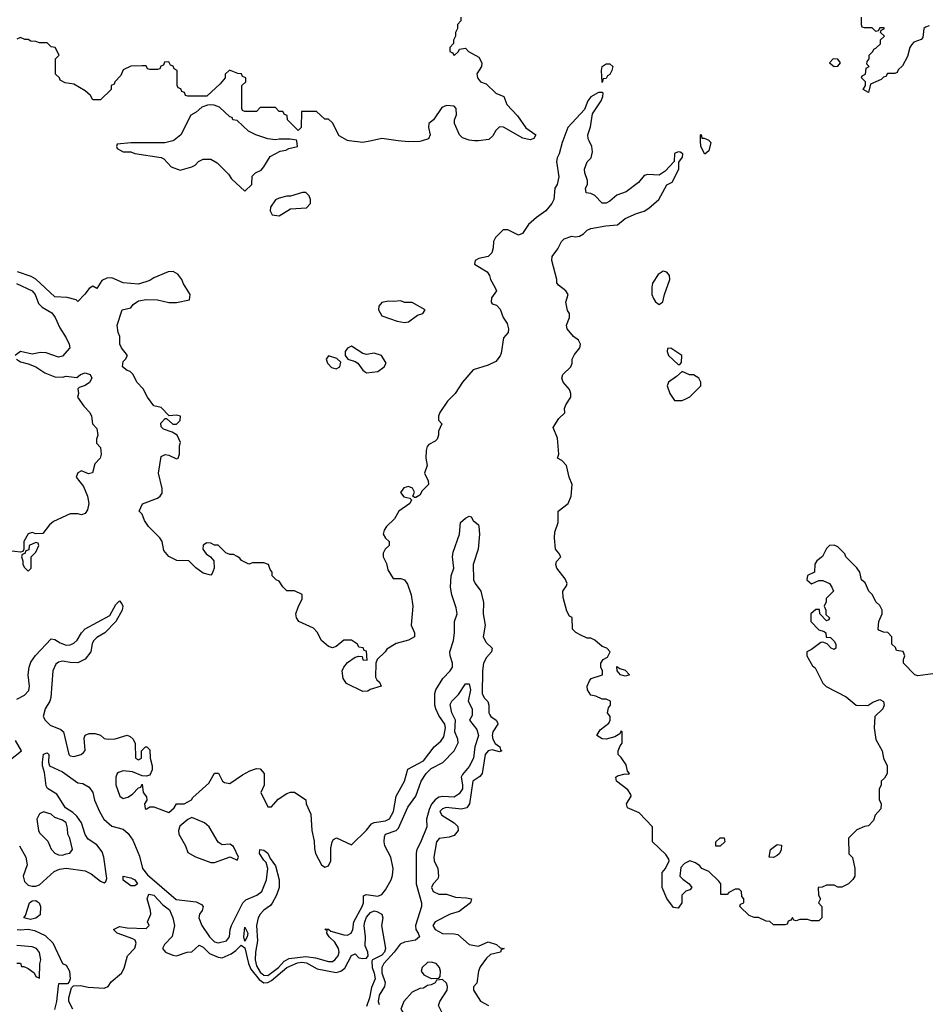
# Model space of a CAD drawing. Header units: inches. Extents: x 2380249 to 2585472, y 382747 to 546448.
# Tile 203 of 256: x 2462405 to 2467180, y 495456 to 500637. Entities that reach past the tile are written whole.
import ezdxf

# ---------------------------------------------------------------- set-up
doc = ezdxf.new("R2010")
doc.units = ezdxf.units.IN
doc.header["$MEASUREMENT"] = 0
doc.layers.add('C4469', color=7, linetype='Continuous')
doc.layers.add('C4560', color=7, linetype='Continuous')

msp = doc.modelspace()

# ---------------------------------------------------------------- linework, layer by layer
at = {"layer": 'C4469', "color": 4}
for points, elevation in [([(2465263, 500000), (2465259.3, 499990), (2465244, 499930), (2465233.2, 499910), (2465229.3, 499890), (2465240.9, 499810), (2465232.3, 499770), (2465221.2, 499750), (2465214.5, 499690), (2465205.2, 499670), (2465173.2, 499630), (2465123.6, 499596.4), (2465081.2, 499558.8), (2465050, 499512), (2465030, 499502), (2464974, 499530), (2464949.1, 499530.9), (2464908, 499490), (2464898, 499470), (2464896.4, 499436.4), (2464889, 499410), (2464869.4, 499390.6), (2464820.7, 499379.3), (2464802, 499370), (2464798, 499350), (2464864, 499310), (2464876, 499290), (2464881.2, 499270), (2464905.2, 499230), (2464914, 499210), (2464887.2, 499172.8), (2464885.2, 499150), (2464890, 499142), (2464913.6, 499133.6), (2464932.9, 499112.9), (2464949.2, 499070), (2464970, 499038), (2464977.2, 499010), (2464975.3, 498990), (2464950, 498962), (2464937.5, 498882.5), (2464932.1, 498867.9), (2464910, 498838), (2464870, 498818), (2464790, 498794), (2464735.3, 498730), (2464695.3, 498670), (2464655.3, 498630), (2464615.3, 498570), (2464608, 498550), (2464608, 498530), (2464626, 498510), (2464608.4, 498471.6), (2464608.7, 498450), (2464602, 498430), (2464590, 498418), (2464558, 498402), (2464549.3, 498390.7), (2464544, 498370), (2464542, 498330), (2464548, 498290), (2464535.3, 498250), (2464554, 498210), (2464555.3, 498190), (2464523.1, 498156.9), (2464510, 498134), (2464490, 498122), (2464482, 498122), (2464474, 498130), (2464482, 498150), (2464471.1, 498171.1), (2464450, 498181), (2464426.8, 498173.2), (2464409.3, 498149.3), (2464426, 498126), (2464458, 498118), (2464466, 498110), (2464458, 498090), (2464399, 498050), (2464377.2, 498010), (2464334, 497970), (2464322, 497950), (2464318, 497930), (2464329.1, 497909.1), (2464348, 497890), (2464348, 497870), (2464328, 497850), (2464318, 497830), (2464318, 497810), (2464334.6, 497774.6), (2464342, 497742), (2464370, 497695.3), (2464410, 497696), (2464430, 497689.2), (2464445.8, 497665.8), (2464464.5, 497610), (2464472.7, 497550), (2464465.2, 497450), (2464482, 497410), (2464482, 497390), (2464450, 497371), (2464385.2, 497354.8), (2464336.4, 497323.6), (2464328, 497310), (2464286, 497270), (2464278, 497250), (2464276.4, 497176.4), (2464283.1, 497163.1), (2464298, 497150), (2464306, 497130), (2464248.4, 497111.6), (2464236.4, 497103.6), (2464210, 497102), (2464124.1, 497144.1), (2464107.3, 497170), (2464102, 497210), (2464110.7, 497230), (2464130, 497254), (2464170, 497282), (2464190, 497288), (2464206, 497286), (2464210, 497268), (2464232.7, 497267.3), (2464230, 497314), (2464218, 497318), (2464211.6, 497331.6), (2464190, 497334), (2464182, 497350), (2464150, 497371), (2464110, 497371), (2464070, 497338), (2464050, 497331.3), (2464030, 497338), (2463992, 497370), (2463970, 497414), (2463950, 497434), (2463874, 497470), (2463862, 497490), (2463858, 497510), (2463870, 497546), (2463891.6, 497588.4), (2463891.6, 497611.6), (2463851.1, 497631.1), (2463810, 497632), (2463790, 497652), (2463770, 497682), (2463754, 497690), (2463734, 497710), (2463734, 497730), (2463723.6, 497743.6), (2463714, 497770), (2463690, 497778), (2463630, 497778), (2463610, 497772), (2463571.6, 497791.6), (2463563.6, 497803.6), (2463550, 497812), (2463530, 497822), (2463510, 497822), (2463490, 497832), (2463450, 497872), (2463430, 497872), (2463410, 497882), (2463390, 497884.7), (2463370, 497872), (2463369, 497850), (2463385.6, 497825.6), (2463408, 497810), (2463426, 497790), (2463428, 497750), (2463418, 497722), (2463410, 497714), (2463370, 497724.7), (2463331.6, 497751.6), (2463294, 497790), (2463231, 497791), (2463190, 497812), (2463162.8, 497842.8), (2463154.8, 497890), (2463142.8, 497910), (2463082.8, 497970), (2463062, 498002), (2463050, 498034), (2463034, 498050), (2463051.6, 498088.4), (2463130, 498119), (2463144.7, 498130), (2463154.4, 498145.6), (2463154.8, 498170), (2463136, 498250), (2463150, 498338), (2463171.1, 498348.9), (2463190, 498345.2), (2463230, 498326.6), (2463238, 498330), (2463246, 498350), (2463246, 498394), (2463251, 498411), (2463234, 498450), (2463206.4, 498466.4), (2463162, 498482), (2463150, 498494), (2463147.3, 498512.7), (2463170, 498538), (2463178, 498538), (2463210, 498508), (2463230, 498508), (2463250, 498528), (2463251, 498550), (2463230, 498556), (2463191.3, 498551.3), (2463150, 498596), (2463110, 498604.7), (2463077.3, 498650), (2463054.6, 498694.6), (2463021, 498730), (2463002, 498770), (2462986, 498786), (2462970, 498791.3), (2462946, 498810), (2462950, 498838), (2462962, 498850), (2462971.3, 498870), (2462941, 498910), (2462931.3, 498930), (2462932, 498970), (2462922.8, 498990), (2462917.3, 499030), (2462944.7, 499110), (2462990, 499121.2), (2463002.6, 499137.4), (2463030, 499158), (2463070, 499163.7), (2463130, 499162.7), (2463190, 499149.2), (2463230, 499149), (2463298, 499162), (2463302, 499190), (2463266.4, 499246.4), (2463258, 499270), (2463236.9, 499296.9), (2463211.6, 499311.6), (2463186, 499310), (2463110, 499278), (2463090, 499264.7), (2463030, 499244.7), (2462950, 499251.3), (2462890, 499278), (2462863.1, 499276.9), (2462836.4, 499263.6), (2462810, 499222), (2462790, 499234), (2462770, 499222), (2462748.4, 499191.6), (2462710, 499154), (2462702, 499162), (2462654.8, 499174.8), (2462590, 499178.8), (2462490.6, 499270.6), (2462465.2, 499285.2), (2462394, 499310)], 44), ([(2463210.4, 500000), (2463169.1, 499989.1), (2462990, 499988), (2462918, 499982), (2462914, 499970), (2462918, 499958), (2462950, 499942), (2462990, 499942), (2463010, 499932), (2463150, 499911.3), (2463163.6, 499903.6), (2463202, 499862), (2463250, 499844.7), (2463310, 499862), (2463328.4, 499871.6), (2463346, 499890), (2463370, 499902), (2463410, 499902), (2463443.6, 499883.6), (2463503.6, 499823.6), (2463519.6, 499799.6), (2463590, 499734), (2463626, 499770), (2463627.3, 499812.7), (2463646, 499830), (2463674.6, 499845.4), (2463690, 499862), (2463723.1, 499916.9), (2463775.3, 499944.7), (2463806, 499950), (2463821.2, 499958.8), (2463866, 499970), (2463862.3, 500000)], 48), ([(2464256.2, 500000), (2464210, 499990.6), (2464137.7, 500000)], 48), ([(2464522.3, 500000), (2464510, 499996.3), (2464450, 499993), (2464395.5, 500000)], 48), ([(2464819.5, 500000), (2464810, 499998.8), (2464798, 500000)], 48), ([(2467210, 497194), (2467130, 497184.7), (2467114, 497190), (2467054, 497250), (2467054, 497270), (2467062, 497290), (2467052.7, 497312.7), (2467018, 497318), (2467012.7, 497332.7), (2466994, 497350), (2466994, 497390), (2466972.7, 497412.7), (2466950, 497414), (2466924.7, 497424.7), (2466922, 497430), (2466924.7, 497470), (2466942, 497510), (2466942, 497530), (2466930, 497554), (2466910, 497574), (2466892, 497610), (2466872, 497630), (2466852.7, 497672.7), (2466834, 497690), (2466824.7, 497730), (2466810, 497752), (2466752, 497810), (2466746, 497826), (2466710, 497862), (2466690, 497871.3), (2466666, 497870), (2466650, 497854), (2466628.4, 497811.6), (2466598, 497790), (2466588.9, 497771.1), (2466586, 497730), (2466548.9, 497711.1), (2466546, 497690), (2466570, 497668), (2466610, 497686), (2466630, 497686), (2466666, 497670), (2466678, 497650), (2466686, 497630), (2466648.4, 497591.6), (2466647.3, 497572.7), (2466638, 497550), (2466646, 497530), (2466646, 497506), (2466666, 497490), (2466662, 497478), (2466650, 497474), (2466614, 497510), (2466612.7, 497532.7), (2466592.7, 497532.7), (2466568, 497510), (2466568, 497470), (2466610, 497426), (2466638, 497418), (2466646, 497410), (2466647.3, 497387.3), (2466670, 497386), (2466690, 497366), (2466698, 497350), (2466698, 497330), (2466690, 497322), (2466674, 497330), (2466652.7, 497352.7), (2466630, 497362), (2466620.4, 497359.6), (2466570, 497322), (2466546, 497310), (2466546, 497290), (2466576.4, 497236.4), (2466590, 497226), (2466630, 497146), (2466638, 497138), (2466648.4, 497128.4), (2466753.6, 497073.6), (2466806, 497030), (2466867.3, 497027.3), (2466894, 497046), (2466930, 497059.3), (2466949.3, 497049.3), (2466953.6, 497030), (2466946, 497010), (2466904, 496970), (2466900.9, 496910), (2466909.2, 496849.2), (2466942, 496790), (2466948.7, 496750), (2466968, 496710), (2466968, 496670), (2466954.6, 496645.4), (2466938, 496630), (2466938, 496610), (2466927.3, 496587.3), (2466927.3, 496532.7), (2466938, 496510), (2466936.4, 496483.6), (2466906, 496450), (2466896.4, 496423.6), (2466870, 496394), (2466850, 496392), (2466810, 496374), (2466766, 496330), (2466768, 496248), (2466787.3, 496227.3), (2466798, 496170), (2466798, 496130), (2466788.4, 496111.6), (2466766, 496090), (2466730, 496072), (2466710, 496072), (2466690, 496082), (2466650, 496082), (2466627.3, 496072.7), (2466606, 496070), (2466608, 496030), (2466618, 496010), (2466608, 495990), (2466626, 495970), (2466626, 495910), (2466610, 495894), (2466570, 495894), (2466550, 495902), (2466510, 495902), (2466490, 495894), (2466478, 495898), (2466470, 495912), (2466462, 495898), (2466447.3, 495892.7), (2466442, 495878), (2466430, 495874), (2466370, 495874), (2466351.6, 495891.6), (2466332.7, 495892.7), (2466291.6, 495911.6), (2466270, 495912), (2466243.6, 495923.6), (2466194, 495970), (2466198, 495982), (2466214, 495990), (2466214, 496010), (2466203.6, 496023.6), (2466202, 496050), (2466190, 496062), (2466170, 496062), (2466136.4, 496043.6), (2466127.3, 496032.7), (2466094, 496034), (2466094, 496090), (2466083.6, 496103.6), (2466030, 496154), (2465994, 496170), (2465983.6, 496183.6), (2465959.8, 496199.8), (2465930, 496211.3), (2465903.1, 496196.9), (2465884, 496176), (2465878, 496130), (2465893.6, 496113.6), (2465928, 496090), (2465942, 496070), (2465930, 496058), (2465909.1, 496050.9), (2465888, 496030), (2465888.7, 495990), (2465870, 495962), (2465845.4, 495965.4), (2465810, 496012), (2465784.7, 496070), (2465784.7, 496150), (2465802, 496170), (2465822, 496210), (2465819.6, 496219.6), (2465803.6, 496243.6), (2465734, 496310), (2465734, 496390), (2465663.6, 496463.6), (2465602, 496490), (2465598, 496510), (2465622, 496550), (2465619.6, 496559.6), (2465604.7, 496584.7), (2465544.7, 496630), (2465542, 496650), (2465550, 496658), (2465590, 496668), (2465610, 496666), (2465614, 496670), (2465602, 496682), (2465595.3, 496715.3), (2465570, 496754), (2465554, 496770), (2465554, 496790), (2465563.6, 496816.4), (2465574, 496830), (2465574, 496890), (2465570, 496894), (2465562, 496878), (2465536.4, 496863.6), (2465490, 496851.3), (2465470, 496852), (2465442, 496870), (2465459.6, 496900.4), (2465505.4, 496934.6), (2465511.3, 496950), (2465511.3, 496970), (2465498, 496990), (2465503.6, 497016.4), (2465514, 497030), (2465514, 497050), (2465490, 497062), (2465470, 497062), (2465436.9, 497076.9), (2465410, 497082), (2465392, 497110), (2465391.3, 497130), (2465402, 497158), (2465412, 497170), (2465472, 497190), (2465472, 497210), (2465462, 497230), (2465462, 497250), (2465474, 497270), (2465498, 497282), (2465511.1, 497311.1), (2465494, 497330), (2465470, 497338), (2465430, 497372), (2465410, 497382), (2465390, 497382), (2465358, 497398), (2465331.6, 497411.6), (2465314, 497430), (2465311.6, 497491.6), (2465298, 497498), (2465283.6, 497523.6), (2465263.6, 497596.4), (2465262, 497630), (2465282, 497658), (2465284.7, 497670), (2465274.8, 497694.8), (2465231.3, 497750), (2465226, 497770), (2465230, 497786), (2465252, 497810), (2465242, 497830), (2465224.7, 497850), (2465218, 497910), (2465219.6, 497940.4), (2465238, 497990), (2465238, 498050), (2465291, 498090), (2465306, 498130), (2465311.3, 498190), (2465296, 498230), (2465281, 498290), (2465256.9, 498316.9), (2465234, 498330), (2465242, 498350), (2465235.3, 498435.3), (2465212, 498490), (2465242, 498538), (2465272.7, 498567.3), (2465272, 498590), (2465278, 498610), (2465304.7, 498650), (2465304.7, 498670), (2465298, 498690), (2465264.7, 498730), (2465258, 498750), (2465262, 498770), (2465304.7, 498810), (2465311, 498829), (2465311, 498850), (2465324.5, 498875.5), (2465351.3, 498910), (2465356, 498930), (2465344.7, 498950), (2465318, 498970), (2465284.7, 499010), (2465282, 499030), (2465298, 499070), (2465298, 499090), (2465286.8, 499106.8), (2465278, 499150), (2465291.3, 499190), (2465278, 499210), (2465239.6, 499239.6), (2465231.3, 499251.3), (2465231.3, 499268.7), (2465204.7, 499370), (2465206.8, 499390), (2465236, 499430), (2465256, 499470), (2465270, 499484), (2465310, 499497.2), (2465330, 499493.2), (2465350, 499497.2), (2465370.6, 499509.4), (2465390, 499529), (2465410, 499537.2), (2465488, 499552), (2465550, 499557.2), (2465591.3, 499590), (2465650, 499617.2), (2465690, 499629), (2465715.2, 499644.8), (2465766.8, 499690), (2465810, 499768), (2465838, 499782), (2465872, 499850), (2465872.7, 499887.3), (2465892.7, 499912.7), (2465894, 499930), (2465879.6, 499939.6), (2465870, 499942), (2465850, 499932), (2465848, 499890), (2465801.2, 499838.8), (2465770, 499818.8), (2465710, 499822.8), (2465690, 499816), (2465660.2, 499779.8), (2465595.3, 499730), (2465547, 499713), (2465510, 499681), (2465490, 499671), (2465470, 499671.3), (2465430.9, 499710.9), (2465410, 499722), (2465385.4, 499725.4), (2465382, 499750), (2465392, 499770), (2465392, 499790), (2465378, 499830), (2465376, 499850), (2465390, 499888), (2465412, 499910), (2465418.8, 499941.2), (2465414.8, 499970), (2465400.7, 500000)], 44), ([(2466032, 500000), (2466042, 499990), (2466030, 499946), (2466010, 499928.7), (2465988, 499970), (2465987, 500000)], 44), ([(2462387.7, 499247.7), (2462470, 499209.2), (2462486, 499190), (2462503.3, 499143.3), (2462523.5, 499123.5), (2462573.3, 499093.3), (2462592, 499070), (2462615.9, 499015.9), (2462650, 498962), (2462665.2, 498930), (2462669, 498910), (2462630, 498866), (2462610, 498861), (2462544.1, 498884.1), (2462514.5, 498885.5), (2462470, 498877.3), (2462410, 498890.6), (2462382, 498870)], 44), ([(2462389, 498850), (2462410, 498836), (2462450, 498826), (2462490, 498809.3), (2462538, 498778), (2462590, 498758), (2462630, 498755.3), (2462650, 498761.2), (2462705.4, 498754.6), (2462724.7, 498770), (2462750, 498778), (2462776, 498770), (2462785.2, 498750), (2462771.9, 498728.1), (2462750, 498711.3), (2462718, 498702), (2462710, 498694), (2462714, 498670), (2462709.2, 498650), (2462742.5, 498602.5), (2462774, 498570), (2462782, 498550), (2462788, 498510), (2462810, 498486), (2462815.3, 498450), (2462808.7, 498430), (2462808.9, 498408.9), (2462830, 498386), (2462834, 498350), (2462828, 498330), (2462800.4, 498299.6), (2462788.4, 498251.6), (2462766.4, 498246.4), (2462730, 498262), (2462710, 498252), (2462702, 498230), (2462740.2, 498180.2), (2462761.2, 498130), (2462769.2, 498090), (2462762, 498058), (2462750, 498038), (2462730, 498031), (2462710, 498036), (2462670, 498036), (2462583.2, 497996.8), (2462562, 497978), (2462527.3, 497932.7), (2462490, 497932), (2462470, 497938), (2462450, 497931.3), (2462426, 497890), (2462426, 497850), (2462422, 497838), (2462410, 497834), (2462350, 497842)], 44), ([(2462390, 497061), (2462430, 497082), (2462452.3, 497107.7), (2462456.9, 497130), (2462449.6, 497190), (2462454.7, 497230), (2462464.4, 497255.6), (2462488.6, 497291.4), (2462570, 497378), (2462590, 497375.8), (2462617.5, 497357.5), (2462650, 497345.3), (2462670, 497346.7), (2462690, 497355.8), (2462707.6, 497372.4), (2462729.8, 497410.2), (2462750, 497431.7), (2462878.6, 497501.4), (2462910, 497558.8), (2462930, 497578), (2462942.8, 497562.8), (2462946.8, 497550), (2462944, 497530), (2462910.7, 497470), (2462853.4, 497410), (2462810, 497385.1), (2462794.9, 497370), (2462786.3, 497353.7), (2462778.7, 497310), (2462750, 497272.3), (2462710, 497251.8), (2462670, 497253.6), (2462630, 497261.6), (2462610, 497256.2), (2462595.1, 497244.9), (2462578.7, 497210), (2462568.9, 497070), (2462563.1, 497050), (2462538.9, 497010), (2462529.1, 496970), (2462539.5, 496950), (2462565, 496925), (2462620.9, 496900.9), (2462636.3, 496890), (2462662.8, 496770), (2462670, 496762.8), (2462690, 496758.8), (2462729.1, 496770.9), (2462740.2, 496779.8), (2462748.9, 496791.1), (2462744.8, 496855.2), (2462750, 496871), (2462770, 496880.7), (2462801.4, 496881.4), (2462830, 496871), (2462850, 496854.8), (2462870.6, 496850.6), (2462906.8, 496853.2), (2462970, 496871.3), (2462985.4, 496865.4), (2463002, 496850), (2463012.7, 496827.3), (2463014, 496750), (2463030, 496742), (2463046, 496750), (2463046, 496790), (2463066, 496810), (2463074, 496810), (2463090, 496794), (2463091, 496750), (2463102.8, 496710), (2463102.8, 496690), (2463090, 496662), (2463070, 496655.3), (2463050, 496658), (2462998, 496678), (2462950, 496684), (2462924.5, 496675.5), (2462918, 496670), (2462911, 496650), (2462911, 496610), (2462931.1, 496551.1), (2462950, 496538), (2462973.6, 496546.4), (2462999, 496561), (2463030, 496594), (2463042, 496598), (2463050, 496614), (2463054, 496570), (2463072.7, 496547.3), (2463074, 496530), (2463062, 496510), (2463065.4, 496485.4), (2463070, 496482), (2463090, 496494), (2463110, 496494), (2463190, 496464.7), (2463218, 496490), (2463230, 496511.3), (2463270, 496511.3), (2463308.4, 496531.6), (2463316.4, 496543.6), (2463400.2, 496619.8), (2463430, 496672), (2463451.3, 496671.3), (2463472, 496630), (2463482, 496622), (2463510, 496618), (2463576.5, 496663.5), (2463615.5, 496684.5), (2463650, 496696.3), (2463670, 496694), (2463690.6, 496670), (2463690.8, 496609.2), (2463674, 496570), (2463710, 496494), (2463730, 496494), (2463764.7, 496535.3), (2463810, 496564.7), (2463830, 496572), (2463850, 496572), (2463910.9, 496530.9), (2463912, 496510), (2463936.9, 496456.9), (2463942.8, 496370), (2463954.4, 496314.4), (2463955.3, 496275.3), (2463961, 496250), (2463992, 496190), (2464010, 496178), (2464030, 496184.7), (2464041.2, 496210), (2464042, 496278), (2464048.7, 496310), (2464056.4, 496323.6), (2464071.1, 496331.1), (2464150, 496294), (2464230, 496371.3), (2464255.6, 496404.4), (2464270, 496413), (2464330, 496421.6), (2464350, 496431), (2464372, 496470), (2464385.1, 496550), (2464429.7, 496630.3), (2464447.6, 496692.4), (2464530, 496736.3), (2464586, 496810), (2464620.1, 496839.9), (2464636.4, 496863.6), (2464645.7, 496910), (2464641.1, 496930), (2464610, 496974.5), (2464594, 497010), (2464589.7, 497030), (2464589.6, 497090.4), (2464594, 497110), (2464631.5, 497170), (2464669.6, 497210), (2464681.3, 497230), (2464682, 497250), (2464668.9, 497288.9), (2464667.7, 497310), (2464687.7, 497370), (2464692.6, 497410), (2464692.2, 497470), (2464707.2, 497510), (2464701.8, 497541.8), (2464678, 497610), (2464671.5, 497650), (2464675.6, 497710), (2464689.6, 497750), (2464682.2, 497810), (2464685.9, 497834.1), (2464718, 497930), (2464724.5, 497990), (2464750, 498014), (2464770, 498024.7), (2464779.8, 498019.8), (2464790, 498002), (2464818, 497978), (2464821, 497970), (2464824, 497930), (2464817.3, 497850), (2464790.3, 497770), (2464792.7, 497690), (2464800.5, 497670), (2464830.3, 497630), (2464846, 497570), (2464843, 497510), (2464854.4, 497450), (2464843.8, 497390), (2464858.8, 497358.8), (2464891.3, 497330), (2464886.8, 497310), (2464860.2, 497279.8), (2464844.9, 497250), (2464839, 497210), (2464838.7, 497090), (2464850, 497067.3), (2464868.2, 497048.2), (2464874, 497030), (2464873.4, 496990), (2464878.8, 496978.8), (2464884, 496970), (2464911, 496950), (2464918, 496938), (2464920.7, 496930), (2464894.8, 496890), (2464890.7, 496870), (2464894.8, 496850), (2464907.3, 496827.3), (2464930.8, 496810), (2464935.3, 496795.3), (2464942, 496790), (2464930, 496784), (2464890, 496794), (2464870, 496789.3), (2464853.4, 496770), (2464838, 496670), (2464825.1, 496654.9), (2464788.7, 496630), (2464771, 496510), (2464758, 496490), (2464730, 496482.7), (2464648.9, 496491.1), (2464630, 496484), (2464616, 496470), (2464626, 496450), (2464691.3, 496410), (2464710, 496391.3), (2464711, 496370), (2464690, 496344), (2464665.2, 496334.8), (2464612.7, 496327.3), (2464598, 496310), (2464583, 496230), (2464584.9, 496210), (2464604.9, 496170), (2464607.7, 496130), (2464604.5, 496115.5), (2464581, 496090), (2464571, 496070), (2464581, 496050), (2464610, 496036), (2464650, 496036), (2464698.5, 496018.5), (2464756.3, 496016.3), (2464782, 496010), (2464776, 495990), (2464716.7, 495943.3), (2464670, 495929.3), (2464591.3, 495890), (2464578.8, 495870), (2464591, 495850), (2464630, 495827.7), (2464690, 495827.3), (2464710, 495822.8), (2464770, 495771), (2464818, 495762), (2464870, 495784.7), (2464914, 495770), (2464932.7, 495752.7), (2464954, 495750), (2464938, 495742), (2464934, 495730), (2464882.8, 495717.2), (2464861.4, 495698.6), (2464827.7, 495652.3), (2464818.8, 495630), (2464810, 495566), (2464792.7, 495547.3), (2464792, 495530), (2464830, 495472), (2464870.8, 495450)], 36), ([(2462404.7, 496290), (2462437.3, 496230), (2462444.9, 496190), (2462423, 496130), (2462430, 496101), (2462450, 496083), (2462470, 496076.4), (2462490, 496076.4), (2462510, 496084.4), (2462585.7, 496154.3), (2462613.9, 496166.1), (2462650, 496171.8), (2462750, 496157.4), (2462781.6, 496141.6), (2462830, 496103.8), (2462850, 496094.8), (2462858.4, 496101.6), (2462862.7, 496117.3), (2462848.2, 496230), (2462838.4, 496258.4), (2462810, 496294.5), (2462765.1, 496325.1), (2462749.8, 496349.8), (2462729.7, 496410), (2462706.2, 496446.2), (2462685.3, 496465.3), (2462645.6, 496490), (2462601, 496561), (2462551.7, 496591.7), (2462544.9, 496604.9), (2462535.5, 496675.5), (2462525.2, 496710), (2462525.2, 496730), (2462530, 496772), (2462550, 496778), (2462558, 496770), (2462556, 496730), (2462562, 496710), (2462630, 496679.1), (2462710, 496620.7), (2462736.8, 496616.8), (2462770, 496598.8), (2462790.5, 496570.5), (2462799.1, 496530), (2462824, 496470), (2462847.7, 496430), (2462890, 496393), (2462950, 496378), (2462975.1, 496355.1), (2462999.9, 496319.9), (2463035.5, 496235.5), (2463050.4, 496170), (2463076.7, 496136.7), (2463227.9, 496007.9), (2463334, 495994), (2463361, 495981), (2463371, 495971), (2463364.7, 495950), (2463351, 495930), (2463347.3, 495910), (2463363.8, 495870), (2463403.1, 495810), (2463430, 495784.4), (2463450, 495779.3), (2463493.2, 495790), (2463509.2, 495810), (2463512.3, 495850), (2463519.5, 495870), (2463578.4, 495990), (2463594.6, 496005.4), (2463652.7, 496030), (2463678.7, 496050), (2463703.5, 496110), (2463709.7, 496170), (2463702.5, 496202.5), (2463690, 496214), (2463666.6, 496250), (2463669, 496271), (2463690, 496266), (2463710, 496250.8), (2463723, 496223), (2463750, 496184.7), (2463770.4, 496110), (2463770.4, 496070), (2463756.4, 496030), (2463732.8, 495987.3), (2463724, 495976), (2463688.6, 495951.4), (2463670.3, 495930), (2463660.2, 495910), (2463650.2, 495870), (2463656.9, 495790), (2463645.8, 495730), (2463643.5, 495690), (2463650, 495658), (2463670, 495624.4), (2463690, 495608.1), (2463710, 495606.5), (2463767.2, 495650), (2463797.2, 495682.8), (2463823.3, 495696.7), (2463910, 495707.5), (2463960.5, 495700.5), (2464030, 495680.3), (2464050, 495681.3), (2464063.7, 495690), (2464079.7, 495710), (2464086, 495730), (2464082.4, 495750), (2464062.3, 495782.3), (2464033.2, 495810), (2464021.2, 495830), (2464022, 495842), (2464009.6, 495850.4), (2464030, 495850.4), (2464041.1, 495841.1), (2464110, 495820.4), (2464130, 495819.3), (2464149.2, 495830), (2464157.6, 495850), (2464163.6, 495890), (2464207.1, 495970), (2464213, 495990), (2464213.2, 496026.8), (2464227.2, 496032.8), (2464290, 496023.8), (2464310, 496033.4), (2464330, 496057.3), (2464359.7, 496110), (2464367, 496133), (2464369.7, 496170), (2464356.8, 496230), (2464326.9, 496290), (2464322.2, 496310), (2464323.9, 496336.1), (2464330, 496350.4), (2464386, 496370), (2464397.6, 496382.4), (2464446.9, 496493.1), (2464490, 496550.7), (2464517.2, 496630), (2464543, 496670), (2464570, 496696.5), (2464631.3, 496728.7), (2464691.3, 496788.7), (2464711.7, 496831.7), (2464709.6, 496850), (2464693.6, 496890), (2464697.2, 496950), (2464679, 496990), (2464670, 497034), (2464678, 497050), (2464713.6, 497086.4), (2464750, 497142), (2464770, 497142), (2464776.3, 497110), (2464764.7, 497050), (2464786, 497010), (2464784.7, 496975.3), (2464771.3, 496950), (2464810, 496901), (2464818.4, 496870), (2464800.3, 496810), (2464792.9, 496750), (2464770, 496707), (2464734.6, 496665.4), (2464728.5, 496650), (2464735.3, 496610), (2464734, 496590), (2464716.7, 496563.3), (2464690, 496545.3), (2464631.7, 496548.3), (2464610, 496544.7), (2464590, 496531.8), (2464571, 496509), (2464558.8, 496481.2), (2464545.3, 496430), (2464546.7, 496390), (2464513.7, 496306.3), (2464494.4, 496270), (2464490.5, 496250.5), (2464491.7, 496090), (2464519.3, 495990), (2464519.1, 495970), (2464486.7, 495870), (2464488.4, 495850), (2464501.6, 495830), (2464507.7, 495810), (2464487, 495793), (2464430, 495782.6), (2464407.4, 495772.6), (2464376, 495730), (2464320.8, 495670), (2464310.3, 495650), (2464310, 495621), (2464328.2, 495570), (2464324.9, 495550), (2464296.9, 495503.1), (2464291.8, 495470), (2464295.4, 495455.4)], 32), ([(2462356.4, 496743.6), (2462415.3, 496790), (2462382.9, 496842.9)], 36), ([(2462684, 495430), (2462664, 495470), (2462664, 495490), (2462678, 495542), (2462688, 495552), (2462724.7, 495555.3), (2462765.8, 495545.8), (2462850, 495541.3), (2462871, 495549), (2462886.7, 495573.3), (2462941.2, 495618.8), (2462954, 495646), (2462972.7, 495710), (2463010, 495751.3), (2463017, 495777), (2463012.3, 495792.3), (2463000.2, 495800.2), (2462918, 495830), (2462898, 495850), (2462930, 495864.7), (2462970, 495857.3), (2463070, 495854), (2463086, 495870), (2463078, 495890), (2463095.3, 495930), (2463094, 495950), (2463075.3, 496010), (2463085.2, 496034.8), (2463110, 496030.6), (2463158.3, 495978.3), (2463192.5, 495952.5), (2463210.7, 495910), (2463218.8, 495870), (2463207.3, 495812.7), (2463166.8, 495770), (2463156, 495750), (2463171.3, 495730), (2463210, 495714), (2463230, 495710.8), (2463286, 495730), (2463310, 495731), (2463350, 495766), (2463370, 495756.3), (2463403.4, 495723.4), (2463450, 495703), (2463470, 495700.5), (2463518, 495722), (2463542, 495738), (2463570, 495766), (2463590, 495752), (2463608.5, 495670), (2463620.9, 495640.9), (2463665.5, 495585.5), (2463690, 495569.2), (2463710, 495571), (2463730, 495581.2), (2463809.9, 495650.1), (2463865.7, 495674.3), (2463890, 495676.8), (2463913.3, 495673.3), (2463970, 495641.6), (2464070, 495622.4), (2464094, 495630), (2464114.9, 495645.1), (2464150, 495712), (2464170, 495722), (2464190, 495701), (2464210, 495696), (2464230, 495698), (2464239, 495710), (2464237.2, 495730), (2464223.2, 495763.2), (2464224.2, 495810), (2464217.4, 495870), (2464221.3, 495890), (2464230, 495914), (2464250, 495938), (2464270, 495947.3), (2464284.5, 495944.5), (2464311, 495930), (2464314.8, 495910), (2464307.7, 495870), (2464330.3, 495750), (2464324.4, 495730), (2464310, 495714), (2464262, 495690), (2464256.9, 495683.1), (2464258.7, 495650), (2464270, 495618.8), (2464274.4, 495590), (2464256, 495544), (2464245.3, 495490), (2464230, 495444)], 28), ([(2462392, 495850), (2462410, 495847.2), (2462450, 495851.3), (2462483.4, 495843.4), (2462538.3, 495818.3), (2462578.9, 495778.9), (2462630, 495670.8), (2462650, 495661), (2462667.3, 495630), (2462671.1, 495588.9), (2462666, 495574), (2462656.9, 495563.1), (2462610, 495564), (2462607.5, 495552.5), (2462598.9, 495470), (2462588.7, 495428.7)], 28), ([(2462390, 495672), (2462410, 495672), (2462414, 495654), (2462426, 495654), (2462450, 495644.7), (2462481, 495621), (2462490, 495602), (2462510, 495594), (2462511.7, 495668.3), (2462517, 495690), (2462510, 495728.7), (2462494, 495750), (2462470, 495758.3), (2462390, 495764.7)], 28)]:
    msp.add_lwpolyline(points, dxfattribs=dict(at, elevation=elevation))
for points, elevation in [([(2463910, 499728), (2463892.7, 499727.3), (2463830, 499708), (2463810, 499708), (2463770, 499698), (2463750, 499688), (2463724.7, 499650), (2463722, 499630), (2463734, 499610), (2463770, 499604.7), (2463830, 499641), (2463913.6, 499646.4), (2463935.3, 499670), (2463935.3, 499690), (2463928, 499710)], 48), ([(2465790, 499314), (2465763.4, 499296.6), (2465734.8, 499250), (2465730.8, 499230), (2465731, 499190), (2465738.8, 499170), (2465750, 499151.3), (2465770, 499138), (2465788.9, 499151.1), (2465797.2, 499190), (2465825.2, 499270), (2465824, 499290), (2465810, 499308.7)], 48), ([(2464410, 499158), (2464370, 499153.2), (2464344.5, 499155.5), (2464310.7, 499149.3), (2464294.8, 499130), (2464293.4, 499110), (2464310, 499078.8), (2464390.7, 499050.7), (2464430, 499042.8), (2464450, 499046.8), (2464498.6, 499081.4), (2464526, 499090), (2464538, 499110), (2464470, 499148.7), (2464430, 499148.7)], 48), ([(2464150, 498919), (2464130, 498908), (2464118, 498890), (2464118, 498870), (2464132, 498850), (2464170, 498838.8), (2464184.7, 498830), (2464210, 498792), (2464230, 498778), (2464290, 498784.7), (2464322, 498810), (2464333.2, 498830), (2464308, 498870), (2464270, 498882.7), (2464230, 498875.1), (2464210, 498879.3)], 48), ([(2465830, 498908), (2465814, 498906), (2465812, 498890), (2465818, 498870), (2465870, 498822), (2465878, 498822), (2465887.3, 498832.7), (2465888, 498870)], 48), ([(2464030, 498868), (2464018, 498850), (2464024, 498830), (2464046.2, 498806.2), (2464070, 498798.8), (2464088.7, 498810), (2464094.6, 498834.6), (2464074, 498854)], 48), ([(2465890, 498786), (2465861, 498759), (2465818, 498730), (2465811.3, 498710), (2465824.7, 498670), (2465850, 498632), (2465890, 498632), (2465910, 498642), (2465930, 498652), (2465988, 498710), (2465988, 498730), (2465978, 498750), (2465950, 498768), (2465928.4, 498768.4)], 48), ([(2462490, 497886), (2462454, 497870), (2462452.7, 497847.3), (2462438, 497842), (2462432.7, 497827.3), (2462418, 497822), (2462414, 497810), (2462422, 497790), (2462422, 497770), (2462430, 497754), (2462450, 497734), (2462466, 497750), (2462466, 497810), (2462490, 497834), (2462506, 497870), (2462502, 497882)], 44), ([(2465590, 497182), (2465566, 497190), (2465548, 497210), (2465547.3, 497232.7), (2465562, 497222), (2465590, 497214), (2465614, 497190), (2465610, 497188)], 44), ([(2462530, 496468), (2462510, 496458), (2462496, 496430), (2462504, 496370), (2462510, 496358), (2462553.4, 496313.4), (2462570, 496272), (2462590, 496251.3), (2462610, 496242.8), (2462630, 496240.7), (2462650, 496247.3), (2462668.9, 496251.1), (2462682, 496270), (2462669.2, 496330), (2462659, 496350), (2462657.2, 496382.8), (2462649, 496410), (2462630, 496425.2), (2462590, 496439), (2462570, 496455.3)], 36), ([(2463310, 496438), (2463290, 496428.7), (2463247.9, 496392.1), (2463240.7, 496370), (2463242, 496350), (2463278, 496290), (2463290, 496254), (2463330, 496231.3), (2463410, 496202), (2463430, 496202), (2463511.6, 496231.6), (2463550, 496214), (2463555.3, 496230), (2463530, 496286), (2463510, 496298), (2463470, 496295.3), (2463450, 496308.7), (2463402, 496390), (2463378, 496410)], 36), ([(2466068, 496288), (2466068, 496310), (2466090, 496332), (2466111.6, 496331.6), (2466114, 496310), (2466090, 496288)], 44), ([(2466370, 496228), (2466348, 496230), (2466355.3, 496270), (2466390, 496296), (2466412.7, 496292.7), (2466411.6, 496268.4), (2466402, 496250), (2466390, 496238)], 44), ([(2463010, 496079), (2462990, 496079.3), (2462950, 496109.2), (2462948.7, 496130), (2462990, 496120.7), (2463010.7, 496110), (2463024.7, 496090)], 28), ([(2462462, 495902), (2462426, 495910), (2462436.4, 495923.6), (2462457.2, 495990), (2462470, 496000.7), (2462490, 496002), (2462497.3, 495997.3), (2462506.8, 495990), (2462514.4, 495970), (2462513.2, 495926.8), (2462490, 495908.7)], 28), ([(2463590, 495788), (2463583.7, 495810), (2463590, 495862), (2463604.7, 495830), (2463601, 495810)], 28), ([(2464570, 495677.2), (2464550, 495675.3), (2464522, 495650), (2464518, 495630), (2464531.1, 495611.1), (2464570, 495592), (2464610, 495594), (2464618, 495602), (2464619, 495630), (2464613.2, 495650), (2464595.3, 495670)], 36), ([(2464630, 495586), (2464598, 495582), (2464591.6, 495568.4), (2464570, 495558), (2464550, 495555.3), (2464530, 495541.2), (2464510, 495538), (2464470, 495519.6), (2464426.8, 495470), (2464411, 495430), (2464425.2, 495405.2), (2464450, 495390.8), (2464498, 495378), (2464530, 495358), (2464550, 495351.3), (2464590, 495354), (2464627.3, 495392.7), (2464628, 495410), (2464608.7, 495450), (2464615.3, 495470), (2464654, 495530), (2464655.3, 495550), (2464650, 495566)], 36)]:
    msp.add_lwpolyline(points, close=True, dxfattribs=dict(at, elevation=elevation))
at = {"layer": 'C4560', "color": 4}
for points, elevation in [([(2464726, 500650), (2464726, 500630), (2464708.4, 500611.6), (2464708, 500590), (2464698, 500570), (2464698, 500550), (2464688, 500528), (2464688, 500512), (2464668, 500490), (2464668.7, 500470), (2464682, 500462), (2464691, 500449), (2464714, 500470), (2464718, 500482), (2464750, 500486), (2464766, 500470), (2464820.2, 500440.2), (2464837.2, 500410), (2464834, 500390), (2464810, 500352), (2464813.2, 500330), (2464829.6, 500309.6), (2464859.5, 500299.5), (2464910, 500249.3), (2464952.9, 500232.9), (2464967.3, 500190), (2465023.6, 500130), (2465067.3, 500067.3), (2465120.7, 500030), (2465110, 500010.8), (2465090, 500004.4), (2465052.8, 500012.8), (2464950, 500071.3), (2464930, 500072), (2464910, 500054), (2464894.6, 500025.4), (2464873.2, 500006.8), (2464819.5, 500000)], 48), ([(2467190, 500604.7), (2467170, 500598), (2467162, 500590), (2467156.4, 500543.6), (2467148.4, 500531.6), (2467110, 500518), (2467096.5, 500503.5), (2467088.7, 500490), (2467076.5, 500443.5), (2467050, 500394), (2467027.3, 500372.7), (2467022, 500358), (2467010, 500354), (2466970, 500354), (2466962, 500338), (2466950, 500334), (2466938, 500322), (2466882, 500298), (2466870, 500254), (2466842, 500270), (2466854, 500290), (2466854, 500310), (2466834, 500330), (2466838, 500342), (2466854, 500350), (2466858, 500382), (2466874, 500390), (2466862, 500402), (2466863.6, 500416.4), (2466874, 500430), (2466874, 500450), (2466894, 500470), (2466898, 500482), (2466910, 500486), (2466934, 500510), (2466934, 500530), (2466954, 500550), (2466934, 500570), (2466938, 500582), (2466954, 500590), (2466950, 500594), (2466930, 500594), (2466922, 500578), (2466910, 500574), (2466890, 500594), (2466850, 500594), (2466838, 500598), (2466834, 500610), (2466834, 500650)], 48), ([(2464137.7, 500000), (2464130, 500001), (2464085.4, 500025.4), (2464050, 500094), (2464030, 500114), (2464010, 500114), (2463967.3, 500152.7), (2463887.3, 500152.7), (2463886, 500070), (2463870, 500054), (2463814, 500110), (2463812.7, 500132.7), (2463798, 500138), (2463790, 500154), (2463770, 500154), (2463750, 500174), (2463670, 500174), (2463650, 500154), (2463590, 500154), (2463578, 500158), (2463574, 500170), (2463574, 500290), (2463594, 500310), (2463594, 500330), (2463578, 500338), (2463571.6, 500351.6), (2463552.7, 500352.7), (2463508.4, 500371.6), (2463486, 500350), (2463486, 500330), (2463460.4, 500299.6), (2463390, 500234), (2463290, 500234), (2463278, 500238), (2463272.7, 500252.7), (2463258, 500258), (2463252.7, 500272.7), (2463238, 500278), (2463234, 500290), (2463234, 500370), (2463218, 500378), (2463212.7, 500392.7), (2463198, 500398), (2463190, 500414), (2463167.3, 500412.7), (2463162, 500398), (2463147.3, 500392.7), (2463142, 500378), (2463130, 500374), (2463090, 500374), (2463078, 500378), (2463070, 500394), (2463050, 500394), (2462990, 500392), (2462950, 500372), (2462936.4, 500343.6), (2462906, 500310), (2462902, 500298), (2462886, 500290), (2462886, 500270), (2462830, 500214), (2462790, 500214), (2462776.9, 500236.9), (2462750, 500262), (2462690, 500298), (2462644.7, 500304.7), (2462618, 500318), (2462614, 500330), (2462594, 500350), (2462594, 500430), (2462612, 500450), (2462591.1, 500491.1), (2462570, 500494), (2462550, 500514), (2462510, 500514), (2462490, 500522), (2462463.6, 500523.6), (2462450, 500532), (2462432.7, 500532.7), (2462410, 500542), (2462390, 500534)], 48), ([(2465400.7, 500000), (2465396, 500010), (2465394.8, 500030), (2465407.9, 500072.1), (2465418, 500142), (2465464.7, 500210), (2465472.7, 500232.7), (2465474, 500250), (2465470, 500254), (2465450, 500254), (2465409.5, 500230.5), (2465394, 500210), (2465376, 500164), (2465289, 500070), (2465263, 500000)], 44), ([(2463862.3, 500000), (2463862, 500002), (2463827.3, 500007.3), (2463770, 500008.7), (2463750, 500004), (2463710, 500009), (2463648, 500030), (2463608, 500050), (2463550, 500106), (2463526, 500110), (2463522, 500122), (2463510, 500126), (2463456.4, 500176.4), (2463427.3, 500187.3), (2463410, 500188), (2463392.7, 500187.3), (2463363.6, 500176.4), (2463334, 500150), (2463305.4, 500134.6), (2463252, 500030), (2463218, 500002), (2463210.4, 500000)], 48), ([(2464798, 500000), (2464770, 500002.8), (2464735.3, 500015.3), (2464718, 500030), (2464692, 500090), (2464692, 500110), (2464703.6, 500136.4), (2464702, 500170), (2464690, 500182), (2464650, 500184.7), (2464625.6, 500174.4), (2464582, 500110), (2464558, 500090), (2464555.3, 500070), (2464564, 500030), (2464555.3, 500010), (2464522.3, 500000)], 48), ([(2465987, 500000), (2465986, 500030), (2465990, 500032), (2465994, 500014), (2466006, 500014), (2466030, 500002), (2466032, 500000)], 44), ([(2464395.5, 500000), (2464310, 500011), (2464256.2, 500000)], 48)]:
    msp.add_lwpolyline(points, dxfattribs=dict(at, elevation=elevation))
for points, elevation in [([(2466684.7, 500430), (2466666, 500410), (2466690, 500391), (2466710, 500391.3), (2466724, 500410), (2466710, 500428.7)], 48), ([(2465470, 500306), (2465465.2, 500370), (2465469, 500390), (2465490, 500404.7), (2465510, 500404.7), (2465524.7, 500390), (2465521, 500370), (2465510, 500348.7), (2465498, 500342), (2465490, 500328), (2465474, 500326)], 44)]:
    msp.add_lwpolyline(points, close=True, dxfattribs=dict(at, elevation=elevation))

doc.saveas('drawing.dxf')
